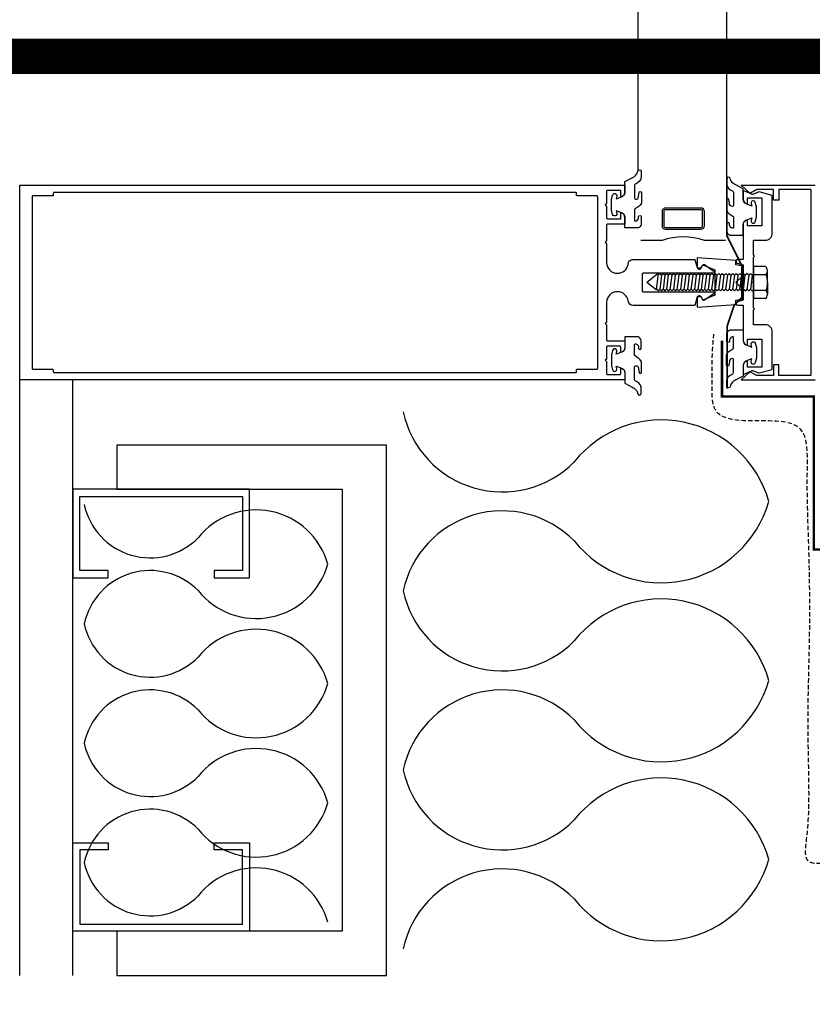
# Model space of a CAD drawing. Header units: millimetres. Extents: x -312551 to 250764, y -35891 to 59426.
# Tile 49 of 256: x -239596 to -239371, y 9416 to 9695. Entities that reach past the tile are written whole.
import ezdxf

# ---------------------------------------------------------------- set-up
doc = ezdxf.new("R2010")
doc.units = ezdxf.units.MM
doc.header["$LTSCALE"] = 2.5
doc.linetypes.add('AUSGEZOGEN', pattern=[0])
doc.linetypes.add('HIDDEN', pattern=[0.375, 0.25, -0.125])

msp = doc.modelspace()

# ---------------------------------------------------------------- linework, layer by layer
at = {"color": 8}
for p, q in [((-239420.51, 9652.2), (-239420.51, 28038.47)), ((-239395.51, 9643.91), (-239395.51, 28038.47)), ((-239388.95, 9645.77), (-239391.45, 9647.97)), ((-239391.45, 9647.97), (-239370.51, 9647.97)), ((-239391.45, 9647.97), (-239388.95, 9645.77)), ((-239386.95, 9646.77), (-239388.95, 9645.77)), ((-239388.95, 9645.77), (-239386.95, 9646.77)), ((-239382.25, 9646.77), (-239386.95, 9646.77)), ((-239382.25, 9643.77), (-239382.25, 9646.77)), ((-239380.75, 9646.77), (-239380.75, 9643.77)), ((-239371.71, 9646.77), (-239380.75, 9646.77)), ((-239371.71, 9646.77), (-239371.71, 9594.17)), ((-239380.75, 9643.77), (-239382.25, 9643.77)), ((-239413.81, 9632.39), (-239419.81, 9632.39)), ((-239395.81, 9632.39), (-239401.81, 9632.39)), ((-239415.33, 9622.59), (-239418.13, 9620.45)), ((-239414.9, 9623.02), (-239415.47, 9618.42)), ((-239414.86, 9623.06), (-239415.33, 9622.59)), ((-239414.51, 9623.06), (-239413.96, 9622.51)), ((-239413.97, 9622.55), (-239414.47, 9618.53)), ((-239413.44, 9623.02), (-239413.96, 9622.51)), ((-239412.98, 9622.55), (-239413.48, 9618.53)), ((-239413.44, 9623.02), (-239412.95, 9622.53)), ((-239412.51, 9623.02), (-239413, 9622.53)), ((-239412.45, 9623.02), (-239412.95, 9622.53)), ((-239412.38, 9623.02), (-239412.88, 9622.53)), ((-239412.04, 9622.55), (-239412.54, 9618.53)), ((-239412.51, 9623.02), (-239412.01, 9622.53)), ((-239411.52, 9623.02), (-239412.01, 9622.53)), ((-239411.05, 9622.55), (-239411.55, 9618.53)), ((-239411.52, 9623.02), (-239411.02, 9622.53)), ((-239410.53, 9623.02), (-239411.02, 9622.53)), ((-239410.06, 9622.55), (-239410.56, 9618.53)), ((-239410.53, 9623.02), (-239410.03, 9622.53)), ((-239409.54, 9623.02), (-239410.03, 9622.53)), ((-239409.07, 9622.55), (-239409.57, 9618.53)), ((-239409.54, 9623.02), (-239409.04, 9622.53)), ((-239408.55, 9623.02), (-239409.04, 9622.53)), ((-239408.08, 9622.55), (-239408.58, 9618.53)), ((-239408.55, 9623.02), (-239408.05, 9622.53)), ((-239407.56, 9623.02), (-239408.05, 9622.53)), ((-239407.09, 9622.55), (-239407.59, 9618.53)), ((-239407.56, 9623.02), (-239407.06, 9622.53)), ((-239406.57, 9623.02), (-239407.06, 9622.53)), ((-239406.1, 9622.55), (-239406.6, 9618.53)), ((-239406.57, 9623.02), (-239406.07, 9622.53)), ((-239405.58, 9623.02), (-239406.07, 9622.53)), ((-239405.11, 9622.55), (-239405.61, 9618.53)), ((-239405.58, 9623.02), (-239405.08, 9622.53)), ((-239404.59, 9623.02), (-239405.08, 9622.53)), ((-239404.12, 9622.55), (-239404.62, 9618.53)), ((-239404.59, 9623.02), (-239404.09, 9622.53)), ((-239403.6, 9623.02), (-239404.09, 9622.53)), ((-239403.13, 9622.55), (-239403.63, 9618.53)), ((-239403.6, 9623.02), (-239403.1, 9622.53)), ((-239402.71, 9623.02), (-239403.2, 9622.53)), ((-239402.61, 9623.02), (-239403.1, 9622.53)), ((-239402.24, 9622.55), (-239402.74, 9618.53)), ((-239402.71, 9623.02), (-239402.21, 9622.53)), ((-239401.72, 9623.02), (-239402.21, 9622.53)), ((-239401.25, 9622.55), (-239401.75, 9618.53)), ((-239401.72, 9623.02), (-239401.22, 9622.53)), ((-239400.73, 9623.02), (-239401.22, 9622.53)), ((-239400.26, 9622.55), (-239400.76, 9618.53)), ((-239400.73, 9623.02), (-239400.23, 9622.53)), ((-239399.74, 9623.02), (-239400.23, 9622.53)), ((-239399.27, 9622.55), (-239399.77, 9618.53)), ((-239399.74, 9623.02), (-239399.24, 9622.53)), ((-239398.75, 9623.02), (-239399.24, 9622.53)), ((-239398.28, 9622.55), (-239398.78, 9618.53)), ((-239398.75, 9623.02), (-239398.25, 9622.53)), ((-239397.76, 9623.02), (-239398.25, 9622.53)), ((-239397.29, 9622.55), (-239397.79, 9618.53)), ((-239397.76, 9623.02), (-239397.26, 9622.53)), ((-239396.77, 9623.02), (-239397.26, 9622.53)), ((-239396.3, 9622.55), (-239396.8, 9618.53)), ((-239396.77, 9623.02), (-239396.27, 9622.53)), ((-239395.78, 9623.02), (-239396.27, 9622.53)), ((-239395.31, 9622.55), (-239395.81, 9618.53)), ((-239395.78, 9623.02), (-239395.28, 9622.53)), ((-239394.79, 9623.02), (-239395.28, 9622.53)), ((-239394.32, 9622.55), (-239394.82, 9618.53)), ((-239394.79, 9623.02), (-239394.29, 9622.53)), ((-239393.8, 9623.02), (-239394.29, 9622.53)), ((-239393.33, 9622.55), (-239393.83, 9618.53)), ((-239393.8, 9623.02), (-239393.3, 9622.53)), ((-239392.81, 9623.02), (-239393.3, 9622.53)), ((-239392.34, 9622.55), (-239392.84, 9618.53)), ((-239392.81, 9623.02), (-239392.31, 9622.53)), ((-239391.82, 9623.02), (-239392.31, 9622.53)), ((-239391.35, 9622.55), (-239391.85, 9618.53)), ((-239391.82, 9623.02), (-239391.32, 9622.53)), ((-239390.83, 9623.02), (-239391.32, 9622.53)), ((-239390.36, 9622.55), (-239390.86, 9618.53)), ((-239390.83, 9623.02), (-239390.33, 9622.53)), ((-239389.74, 9623.02), (-239390.24, 9622.53)), ((-239389.28, 9622.55), (-239389.78, 9618.53)), ((-239389.74, 9623.02), (-239389.25, 9622.53)), ((-239388.75, 9623.02), (-239389.25, 9622.53)), ((-239388.29, 9622.55), (-239388.79, 9618.53)), ((-239388.75, 9623.02), (-239388.26, 9622.53)), ((-239387.92, 9622.86), (-239388.26, 9622.53)), ((-239415.47, 9618.42), (-239418.13, 9620.45)), ((-239415.47, 9618.42), (-239415.32, 9618.57)), ((-239414.82, 9618.07), (-239415.32, 9618.57)), ((-239414.82, 9618.07), (-239414.38, 9618.51)), ((-239413.94, 9618.07), (-239414.38, 9618.51)), ((-239413.94, 9618.07), (-239413.44, 9618.57)), ((-239413, 9618.07), (-239413.53, 9618.6)), ((-239412.95, 9618.07), (-239413.44, 9618.57)), ((-239413, 9618.07), (-239412.51, 9618.57)), ((-239412.01, 9618.07), (-239412.51, 9618.57)), ((-239412.01, 9618.07), (-239411.52, 9618.57)), ((-239411.02, 9618.07), (-239411.52, 9618.57)), ((-239411.02, 9618.07), (-239410.53, 9618.57)), ((-239410.03, 9618.07), (-239410.53, 9618.57)), ((-239410.03, 9618.07), (-239409.54, 9618.57)), ((-239409.04, 9618.07), (-239409.54, 9618.57)), ((-239409.04, 9618.07), (-239408.55, 9618.57)), ((-239408.05, 9618.07), (-239408.55, 9618.57)), ((-239408.05, 9618.07), (-239407.56, 9618.57)), ((-239407.06, 9618.07), (-239407.56, 9618.57)), ((-239407.06, 9618.07), (-239406.57, 9618.57)), ((-239406.07, 9618.07), (-239406.57, 9618.57)), ((-239406.07, 9618.07), (-239405.58, 9618.57)), ((-239405.08, 9618.07), (-239405.58, 9618.57)), ((-239405.08, 9618.07), (-239404.59, 9618.57)), ((-239404.09, 9618.07), (-239404.59, 9618.57)), ((-239404.09, 9618.07), (-239403.6, 9618.57)), ((-239403.1, 9618.07), (-239403.6, 9618.57)), ((-239403.2, 9618.07), (-239402.71, 9618.57)), ((-239403.1, 9618.07), (-239402.61, 9618.57)), ((-239402.21, 9618.07), (-239402.71, 9618.57)), ((-239402.21, 9618.07), (-239401.72, 9618.57)), ((-239401.22, 9618.07), (-239401.72, 9618.57)), ((-239401.22, 9618.07), (-239400.73, 9618.57)), ((-239400.23, 9618.07), (-239400.73, 9618.57)), ((-239400.23, 9618.07), (-239399.74, 9618.57)), ((-239399.24, 9618.07), (-239399.74, 9618.57)), ((-239399.24, 9618.07), (-239398.75, 9618.57)), ((-239398.25, 9618.07), (-239398.75, 9618.57)), ((-239398.25, 9618.07), (-239397.76, 9618.57)), ((-239397.26, 9618.07), (-239397.76, 9618.57)), ((-239397.26, 9618.07), (-239396.77, 9618.57)), ((-239396.27, 9618.07), (-239396.77, 9618.57)), ((-239396.27, 9618.07), (-239395.78, 9618.57)), ((-239395.28, 9618.07), (-239395.78, 9618.57)), ((-239395.28, 9618.07), (-239394.79, 9618.57)), ((-239394.29, 9618.07), (-239394.79, 9618.57)), ((-239394.29, 9618.07), (-239393.8, 9618.57)), ((-239393.3, 9618.07), (-239393.8, 9618.57)), ((-239393.3, 9618.07), (-239392.81, 9618.57)), ((-239392.31, 9618.07), (-239392.81, 9618.57)), ((-239392.31, 9618.07), (-239391.82, 9618.57)), ((-239391.32, 9618.07), (-239391.82, 9618.57)), ((-239391.32, 9618.07), (-239390.83, 9618.57)), ((-239390.33, 9618.07), (-239390.83, 9618.57)), ((-239390.24, 9618.07), (-239389.74, 9618.57)), ((-239389.25, 9618.07), (-239389.74, 9618.57)), ((-239389.25, 9618.07), (-239388.75, 9618.57)), ((-239388.26, 9618.07), (-239388.75, 9618.57)), ((-239388.26, 9618.07), (-239387.92, 9618.41)), ((-239382.25, 9597.17), (-239382.25, 9594.17)), ((-239380.75, 9597.17), (-239382.25, 9597.17)), ((-239380.75, 9594.17), (-239380.75, 9597.17)), ((-239388.95, 9595.17), (-239391.45, 9592.97)), ((-239386.95, 9594.17), (-239388.95, 9595.17)), ((-239382.25, 9594.17), (-239386.95, 9594.17)), ((-239371.71, 9594.17), (-239380.75, 9594.17)), ((-239595.51, 9424.47), (-239595.51, 9592.97)), ((-239580.51, 9424.47), (-239580.51, 9592.97)), ((-239391.45, 9592.97), (-239370.51, 9592.97))]:
    msp.add_line(p, q, dxfattribs=at)
at = {"color": 8, "linetype": 'AUSGEZOGEN'}
for p, q in [((-239384.51, 9624.97), (-239387.92, 9624.97)), ((-239387.92, 9624.97), (-239387.92, 9615.94)), ((-239384.35, 9622.66), (-239387.94, 9622.66)), ((-239383.95, 9620.46), (-239383.95, 9623.72)), ((-239383.95, 9620.46), (-239383.95, 9617.2)), ((-239384.35, 9618.25), (-239387.94, 9618.25)), ((-239384.51, 9615.94), (-239387.92, 9615.94))]:
    msp.add_line(p, q, dxfattribs=at)
at = {"color": 8, "const_width": 10}
msp.add_lwpolyline([(-239595.51, 5994.47), (-239595.51, 5824.47), (-241765.51, 5824.47), (-241765.51, 5994.47), (-246245.51, 5994.47), (-246245.51, 9294.47), (-241695.51, 9294.47), (-241695.51, 9464.47), (-239605.51, 9464.47), (-239605.51, 9684.47), (-239165.51, 9684.47)], dxfattribs=at)
at = {"color": 8}
for points in [[(-239422.21, 9650.13, 0.251359), (-239420.73, 9651.68, -1.223835), (-239419.68, 9651.64), (-239419.68, 9650.16, -0.252828), (-239421.39, 9648.32, 0.321514), (-239421.6, 9648.03), (-239421.6, 9647.12), (-239421.6, 9644.32, 0.401337), (-239421.31, 9644.02, 0.445832), (-239420.42, 9644.92), (-239420.31, 9645.92, -0.923794), (-239419.65, 9645.86), (-239419.65, 9642.94, -0.225702), (-239420.54, 9641.88), (-239421.42, 9641.26, 0.247027), (-239421.6, 9640.93), (-239421.6, 9638.14, 0.497658), (-239421.21, 9637.85, 0.409853), (-239420.5, 9639.11, -0.855868), (-239419.68, 9639.1), (-239419.68, 9636.97, -0.298571), (-239420.59, 9635.89), (-239424.3, 9635.89), (-239424.3, 9638.8, 0.348801), (-239425.46, 9640.26), (-239426.81, 9640.78), (-239426.61, 9640.02, -1.000003), (-239427.77, 9639.71), (-239428.09, 9640.94), (-239428.09, 9643.94), (-239427.77, 9645.17, -0.999999), (-239426.61, 9644.86), (-239426.81, 9644.11), (-239425.46, 9644.62, 0.348802), (-239424.3, 9646.08), (-239424.3, 9648.99), (-239422.08, 9650.18)], [(-239392.96, 9648.1, -0.251359), (-239394.45, 9649.64, 1.223835), (-239395.49, 9649.6), (-239395.49, 9648.12, 0.252828), (-239393.78, 9646.28, -0.321514), (-239393.58, 9646), (-239393.58, 9645.08), (-239393.58, 9642.28, -0.401337), (-239393.87, 9641.98, -0.445832), (-239394.76, 9642.89), (-239394.86, 9643.88, 0.923794), (-239395.52, 9643.83), (-239395.53, 9640.9, 0.225702), (-239394.64, 9639.84), (-239393.75, 9639.22, -0.247027), (-239393.58, 9638.89), (-239393.58, 9636.1, -0.497658), (-239393.96, 9635.82, -0.409853), (-239394.67, 9637.07, 0.855868), (-239395.5, 9637.06), (-239395.49, 9634.93, 0.298571), (-239394.59, 9633.85), (-239390.88, 9633.85), (-239390.88, 9636.76, -0.348801), (-239389.72, 9638.22), (-239388.37, 9638.74), (-239388.57, 9637.98, 1.000003), (-239387.41, 9637.67), (-239387.08, 9638.9), (-239387.08, 9641.9), (-239387.41, 9643.13, 0.999999), (-239388.57, 9642.82), (-239388.37, 9642.07), (-239389.72, 9642.58, -0.348802), (-239390.88, 9644.04), (-239390.88, 9646.95), (-239393.09, 9648.14)], [(-239402.76, 9616.39, 0.789944), (-239403.89, 9616.12), (-239403.89, 9613.47), (-239392.89, 9614.22), (-239392.89, 9615.47), (-239390.89, 9615.87), (-239390.89, 9618.47), (-239392.89, 9620.47), (-239390.89, 9622.47), (-239390.89, 9625.07), (-239392.89, 9625.47), (-239392.89, 9626.72), (-239403.89, 9627.47), (-239403.89, 9624.82, 0.789944), (-239402.76, 9624.55), (-239402.29, 9625.47), (-239398.89, 9624.07), (-239398.89, 9616.87), (-239402.29, 9615.47), (-239402.76, 9616.39)], [(-239392.96, 9592.85, 0.251359), (-239394.45, 9591.31, -1.223835), (-239395.49, 9591.35), (-239395.49, 9592.83, -0.252828), (-239393.78, 9594.67, 0.321514), (-239393.58, 9594.95), (-239393.58, 9595.87), (-239393.58, 9598.67, 0.401337), (-239393.87, 9598.97, 0.445832), (-239394.76, 9598.06), (-239394.86, 9597.07, -0.923794), (-239395.52, 9597.12), (-239395.53, 9600.05, -0.225702), (-239394.64, 9601.11), (-239393.75, 9601.73, 0.247027), (-239393.58, 9602.06), (-239393.58, 9604.84, 0.497658), (-239393.96, 9605.13, 0.409853), (-239394.67, 9603.88, -0.855868), (-239395.5, 9603.89), (-239395.49, 9606.02, -0.298571), (-239394.59, 9607.09), (-239390.88, 9607.09), (-239390.88, 9604.19, 0.348801), (-239389.72, 9602.73), (-239388.37, 9602.21), (-239388.57, 9602.96, -1.000003), (-239387.41, 9603.28), (-239387.08, 9602.05), (-239387.08, 9599.05), (-239387.41, 9597.82, -0.999999), (-239388.57, 9598.13), (-239388.37, 9598.88), (-239389.72, 9598.37, 0.348802), (-239390.88, 9596.9), (-239390.88, 9594), (-239393.09, 9592.81)], [(-239422.21, 9590.81, -0.251359), (-239420.73, 9589.27, 1.223835), (-239419.68, 9589.31), (-239419.68, 9590.79, 0.252828), (-239421.39, 9592.63, -0.321514), (-239421.6, 9592.92), (-239421.6, 9593.83), (-239421.6, 9596.63, -0.401337), (-239421.31, 9596.93, -0.445832), (-239420.42, 9596.02), (-239420.31, 9595.03, 0.923794), (-239419.65, 9595.08), (-239419.65, 9598.01, 0.225702), (-239420.54, 9599.07), (-239421.42, 9599.69, -0.247027), (-239421.6, 9600.02), (-239421.6, 9602.81, -0.497658), (-239421.21, 9603.09, -0.409853), (-239420.5, 9601.84, 0.855868), (-239419.68, 9601.85), (-239419.68, 9603.98, 0.298571), (-239420.59, 9605.06), (-239424.3, 9605.06), (-239424.3, 9602.15, -0.348801), (-239425.46, 9600.69), (-239426.81, 9600.17), (-239426.61, 9600.93, 1.000003), (-239427.77, 9601.24), (-239428.09, 9600.01), (-239428.09, 9597.01), (-239427.77, 9595.78, 0.999999), (-239426.61, 9596.09), (-239426.81, 9596.84), (-239425.46, 9596.33, -0.348802), (-239424.3, 9594.87), (-239424.3, 9591.96), (-239422.08, 9590.77)]]:
    msp.add_lwpolyline(points, format="xyb", dxfattribs=at)
at = {"color": 8, "linetype": 'HIDDEN', "ltscale": 10, "const_width": 0.5}
msp.add_lwpolyline([(-239395.46, 9650.46), (-239395.46, 9633.66), (-239391.24, 9625.22), (-239391.24, 9616.15), (-239393.39, 9614.08), (-239395.37, 9608.16), (-239395.37, 9590.46)], dxfattribs=at)
at = {"color": 8}
for points in [[(-239595.51, 9620.47), (-239595.51, 9647.97), (-239432, 9647.97), (-239424.3, 9647.97), (-239424.3, 9645.97, -0.414214), (-239425.5, 9644.77), (-239425.5, 9646.47), (-239429.2, 9646.47, 0.414214), (-239429.5, 9646.17), (-239429.5, 9642.86), (-239429.9, 9642.47), (-239429.5, 9642.07), (-239429.5, 9638.77, 0.414214), (-239429.2, 9638.47), (-239425.5, 9638.47), (-239425.5, 9640.17, -0.414214), (-239424.3, 9638.97), (-239424.3, 9636.97), (-239429.2, 9636.97, 0.414214), (-239429.5, 9636.67), (-239429.5, 9632.22), (-239429.9, 9631.84), (-239429.5, 9631.43), (-239429.49, 9626.07, 0.414094), (-239426.49, 9623.07), (-239426.4, 9623.07, 0.354555), (-239423.4, 9625.57, -0.414214), (-239422, 9626.97), (-239404.5, 9626.97), (-239403.9, 9624.57), (-239402.7, 9624.57), (-239402.26, 9625.41, -0.44942), (-239401.83, 9625.52), (-239399.03, 9623.62, -0.738883), (-239399.2, 9623.07), (-239419.1, 9623.07, 0.414214), (-239419.4, 9622.77), (-239419.4, 9618.17, 0.414214), (-239419.1, 9617.87), (-239399.2, 9617.87, -0.738883), (-239399.03, 9617.33), (-239401.83, 9615.43, -0.44942), (-239402.26, 9615.54), (-239402.7, 9616.37), (-239403.9, 9616.37), (-239404.5, 9613.97), (-239422, 9613.97, -0.381238), (-239423.39, 9615.22, 0.381238), (-239426.37, 9617.87), (-239426.49, 9617.87, 0.414102), (-239429.49, 9614.88), (-239429.5, 9609.17), (-239429.9, 9608.83), (-239429.5, 9608.47), (-239429.5, 9604.27, 0.414214), (-239429.2, 9603.97), (-239424.3, 9603.97), (-239424.3, 9601.97, -0.414214), (-239425.5, 9600.77), (-239425.5, 9602.17, 0.414214), (-239425.8, 9602.47), (-239429.2, 9602.47, 0.414214), (-239429.5, 9602.17), (-239429.5, 9598.81), (-239429.9, 9598.47), (-239429.5, 9598.11), (-239429.5, 9594.77, 0.414214), (-239429.2, 9594.47), (-239425.8, 9594.47, 0.414214), (-239425.5, 9594.77), (-239425.5, 9596.17, -0.414214), (-239424.3, 9594.97), (-239424.3, 9592.97), (-239432, 9592.97), (-239595.51, 9592.97)], [(-239438, 9645.77, 0.414214), (-239438.2, 9645.97), (-239585.71, 9645.97, 0.414214), (-239586.01, 9645.67), (-239586.01, 9645.17, -0.414214), (-239586.21, 9644.97), (-239591.81, 9644.97, 0.414214), (-239592.01, 9644.77), (-239592.01, 9620.47), (-239592.01, 9596.17, 0.414214), (-239591.81, 9595.97), (-239586.31, 9595.97, -0.414214), (-239586.01, 9595.67), (-239586.01, 9595.27, 0.414214), (-239585.71, 9594.97), (-239438.2, 9594.97, 0.414214), (-239438, 9595.17), (-239438, 9595.77, -0.414214), (-239437.8, 9595.97), (-239432.3, 9595.97, 0.414214), (-239432, 9596.27), (-239432, 9637.97), (-239432, 9644.67, 0.414214), (-239432.3, 9644.97), (-239437.8, 9644.97, -0.414214), (-239438, 9645.17)], [(-239382.62, 9645.08), (-239386.32, 9646.07, 0.159806), (-239386.51, 9646.06), (-239388.18, 9645.4, -0.477975), (-239388.42, 9645.41), (-239390.88, 9646.53), (-239390.88, 9644.04, 0.414213), (-239389.59, 9642.75), (-239389.59, 9644.44), (-239385.61, 9644.44), (-239385.61, 9636.48), (-239389.59, 9636.48), (-239389.59, 9638.17, 0.414214), (-239390.88, 9636.87), (-239390.88, 9626.94), (-239392.44, 9626.94, 0.797893), (-239392.52, 9625.97), (-239390.88, 9625.45), (-239390.88, 9615.5), (-239392.52, 9614.98, 0.853959), (-239392.38, 9614.01), (-239390.88, 9614.01), (-239390.88, 9604.07, 0.414213), (-239389.59, 9602.78), (-239389.59, 9604.47), (-239385.61, 9604.47), (-239385.61, 9596.51), (-239389.59, 9596.51), (-239389.59, 9598.2, 0.414214), (-239390.88, 9596.91), (-239390.88, 9594.42), (-239388.5, 9595.48, -0.294837), (-239388.18, 9595.55), (-239386.51, 9594.89, 0.159804), (-239386.32, 9594.88), (-239382.62, 9595.87), (-239382.62, 9606.54, 0.414214), (-239384.61, 9608.53), (-239387.89, 9608.53), (-239387.89, 9612.71), (-239387.6, 9613.01), (-239387.89, 9613.31), (-239387.89, 9620.18), (-239388.19, 9620.47), (-239387.89, 9620.77), (-239387.89, 9627.64), (-239387.6, 9627.94), (-239387.89, 9628.24), (-239387.89, 9632.42), (-239384.61, 9632.42, 0.414214), (-239382.62, 9634.41)], [(-239402.81, 9641.53), (-239412.81, 9641.53, 0.414214), (-239413.81, 9640.53), (-239413.81, 9636.53, 0.414214), (-239412.81, 9635.53), (-239402.81, 9635.53, 0.414214), (-239401.81, 9636.53), (-239401.81, 9640.53, 0.414214)], [(-239402.81, 9641.03), (-239412.81, 9641.03, 0.414214), (-239413.31, 9640.53), (-239413.31, 9636.53, 0.414214), (-239412.81, 9636.03), (-239402.81, 9636.03, 0.414214), (-239402.31, 9636.53), (-239402.31, 9640.53, 0.414214)]]:
    msp.add_lwpolyline(points, format="xyb", close=True, dxfattribs=at)
at = {"color": 8, "linetype": 'Continuous', "const_width": 0.7}
msp.add_lwpolyline([(-239278.1, 9544.97), (-239370.87, 9544.97), (-239370.87, 9588.21), (-239396.85, 9588.21), (-239396.85, 9603.98)], dxfattribs=at)
at = {"color": 8, "linetype": 'Continuous'}
msp.add_lwpolyline([(-239568.06, 9424.47), (-239491.75, 9424.47), (-239491.75, 9574.47), (-239568.06, 9574.47), (-239568.06, 9561.97), (-239504.25, 9561.97), (-239504.25, 9436.97), (-239568.06, 9436.97)], close=True, dxfattribs=at)
at = {"color": 8}
for points in [[(-239530.51, 9561.97), (-239580.51, 9561.97), (-239580.51, 9536.97), (-239570.51, 9536.97), (-239570.51, 9538.97), (-239578.51, 9538.97), (-239578.51, 9559.97), (-239532.51, 9559.97), (-239532.51, 9538.97), (-239540.51, 9538.97), (-239540.51, 9536.97), (-239530.51, 9536.97)], [(-239530.51, 9436.97), (-239580.51, 9436.97), (-239580.51, 9461.97), (-239570.51, 9461.97), (-239570.51, 9459.97), (-239578.51, 9459.97), (-239578.51, 9438.97), (-239532.51, 9438.97), (-239532.51, 9459.97), (-239540.51, 9459.97), (-239540.51, 9461.97), (-239530.51, 9461.97)]]:
    msp.add_lwpolyline(points, close=True, dxfattribs=at)
for centre, radius, start, end in [((-239407.81, 9614.89), 18.5, 71.0754, 108.9246), ((-239414.68, 9622.89), 0.247, 45, 135), ((-239459, 9589.89), 28.65, 192.1382, 315.2449), ((-239414, 9550.03), 31.56, 15.6772, 141.384), ((-239414, 9567.08), 31.56, 218.616, 344.3228), ((-239558.6, 9561.69), 19.1, 192.1382, 315.2449), ((-239528.6, 9535.11), 21.04, 15.6772, 141.384), ((-239459, 9527.22), 28.65, 44.7551, 167.8618), ((-239558.6, 9519.9), 19.1, 44.7551, 167.8618), ((-239528.6, 9546.48), 21.04, 218.616, 344.3228), ((-239459, 9539.26), 28.65, 192.1382, 315.2449), ((-239414, 9499.4), 31.56, 15.6772, 141.384), ((-239558.6, 9527.94), 19.1, 192.1382, 315.2449), ((-239528.6, 9501.36), 21.04, 15.6772, 141.384), ((-239414, 9516.45), 31.56, 218.616, 344.3228), ((-239558.6, 9486.15), 19.1, 44.7551, 167.8618), ((-239528.6, 9512.73), 21.04, 218.616, 344.3228), ((-239459, 9476.59), 28.65, 44.7551, 167.8618), ((-239558.6, 9494.18), 19.1, 192.1382, 315.2449), ((-239528.6, 9467.61), 21.04, 15.6772, 141.384), ((-239459, 9488.63), 28.65, 192.1382, 315.2449), ((-239414, 9448.77), 31.56, 15.6772, 141.384), ((-239558.6, 9452.4), 19.1, 44.7551, 167.8618), ((-239528.6, 9478.98), 21.04, 218.616, 344.3228), ((-239558.6, 9460.43), 19.1, 192.1382, 315.2449), ((-239528.6, 9433.85), 21.04, 15.6772, 141.384), ((-239414, 9465.82), 31.56, 218.616, 344.3228), ((-239459, 9425.96), 28.65, 44.7551, 167.8618)]:
    msp.add_arc(centre, radius, start, end, dxfattribs=at)
at = {"color": 8, "linetype": 'AUSGEZOGEN'}
for centre, radius, start, end in [((-239385.58, 9623.77), 1.61, 316.5422, 48.393), ((-239390.81, 9620.33), 6.87, 1.0349, 20.2283), ((-239390.81, 9620.58), 6.87, 339.7717, 358.9651), ((-239385.58, 9617.14), 1.61, 311.607, 43.4578)]:
    msp.add_arc(centre, radius, start, end, dxfattribs=at)
at = {"color": 8, "linetype": 'HIDDEN', "ltscale": 2}
msp.add_spline([(-239295.81, 9456.68), (-239366.65, 9456.3), (-239372.47, 9456.91), (-239372.9, 9462.98), (-239372.25, 9478.65), (-239372.47, 9498.62), (-239372.04, 9521.63), (-239372.25, 9544.64), (-239372.69, 9567.43), (-239374.42, 9578.72), (-239389.18, 9581.32), (-239398.51, 9584.14), (-239399.59, 9591.96), (-239399.59, 9599.12), (-239399.16, 9605.85)], degree=3, dxfattribs=at)

doc.saveas('drawing.dxf')
